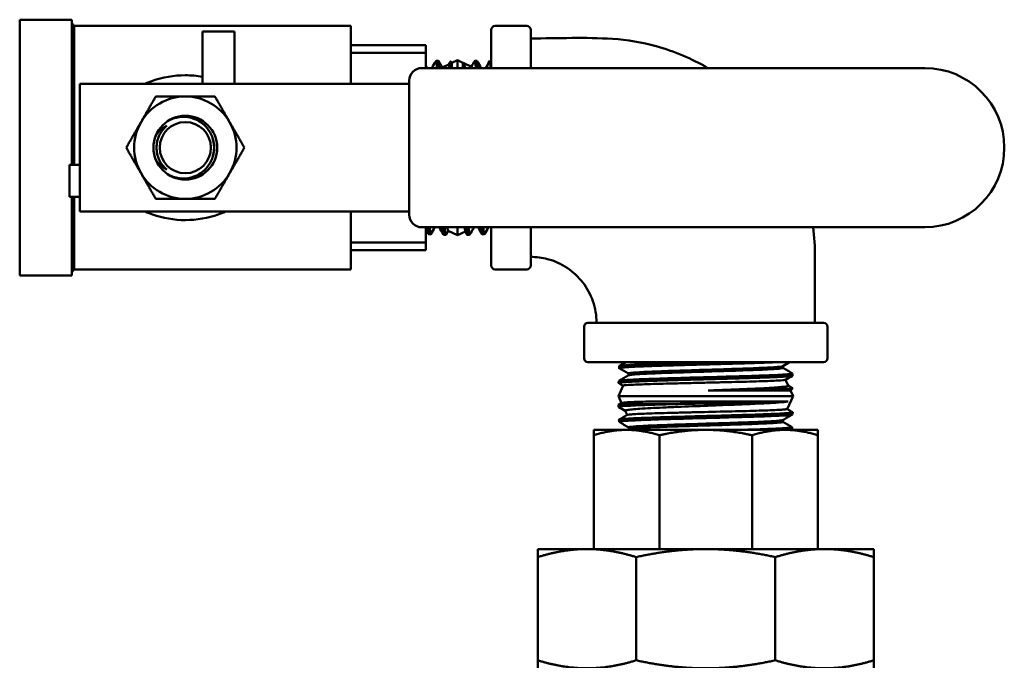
# Model space of a CAD drawing. Header units: inches. Extents: x 1 to 203, y 4 to 128.
# Tile 23 of 47: x 92.57 to 97.31, y 74.52 to 77.6. Entities that reach past the tile are written whole.
import ezdxf

# ---------------------------------------------------------------- set-up
doc = ezdxf.new("R2010")
doc.units = ezdxf.units.IN
doc.header["$LTSCALE"] = 6
doc.header["$MEASUREMENT"] = 0
doc.layers.add('Visible (ANSI)', color=7, linetype='Continuous', lineweight=50)

msp = doc.modelspace()

# ---------------------------------------------------------------- linework, layer by layer
at = {"layer": 'Visible (ANSI)'}
for p, q in [((92.5736, 76.3721), (92.5736, 77.6021)), ((92.5736, 77.6021), (92.8236, 77.6021)), ((92.8236, 76.9052), (92.8236, 77.6021)), ((92.8358, 77.5725), (92.8236, 77.5848)), ((92.8358, 76.9052), (92.8358, 77.5725)), ((92.8358, 77.5725), (94.1661, 77.5725)), ((93.4517, 77.5446), (93.4517, 77.2946)), ((93.6055, 77.5446), (93.4517, 77.5446)), ((93.6055, 77.5446), (93.6055, 77.2946)), ((94.1661, 77.2946), (94.1661, 77.5725)), ((94.8403, 77.5531), (94.8403, 77.3696)), ((94.8593, 77.5721), (95.0113, 77.5721)), ((95.0303, 77.3696), (95.0303, 77.5531)), ((94.5261, 77.4791), (94.1661, 77.4791)), ((94.1661, 77.4423), (94.5261, 77.4423)), ((94.5261, 77.4423), (94.5261, 77.4791)), ((94.5261, 77.4423), (94.5261, 77.3696)), ((94.5754, 77.4045), (94.5854, 77.4048)), ((94.6354, 77.3873), (94.6438, 77.4018)), ((94.6513, 77.3947), (94.6441, 77.4019)), ((94.6513, 77.3947), (94.6778, 77.4071)), ((94.6513, 77.3696), (94.6513, 77.3947)), ((94.6778, 77.4071), (94.6778, 77.3696)), ((94.7043, 77.3947), (94.6778, 77.4071)), ((94.7043, 77.3947), (94.7063, 77.3968)), ((94.7043, 77.3947), (94.7043, 77.3696)), ((94.7066, 77.3966), (94.7094, 77.3919)), ((94.7449, 77.3758), (94.709, 77.3925)), ((94.7718, 77.4047), (94.7618, 77.405)), ((94.8403, 77.4026), (94.8333, 77.4028)), ((94.5061, 77.3696), (96.9243, 77.3696)), ((94.6042, 77.3728), (94.6358, 77.3875)), ((92.8623, 76.6796), (92.8623, 77.2946)), ((92.8623, 77.2946), (92.9723, 77.2946)), ((93.7316, 77.2946), (92.9723, 77.2946)), ((93.7316, 77.2946), (93.7368, 77.2946)), ((94.3194, 77.2946), (93.7368, 77.2946)), ((94.3194, 77.2946), (94.3776, 77.2946)), ((94.4461, 77.2946), (94.3776, 77.2946)), ((94.4461, 76.6646), (94.4461, 77.3096)), ((92.8123, 76.9052), (92.8623, 76.9052)), ((92.8123, 76.7515), (92.8123, 76.9052)), ((92.8123, 76.7515), (92.8623, 76.7515)), ((92.8236, 76.3721), (92.8236, 76.7515)), ((92.8358, 76.4017), (92.8358, 76.7515)), ((92.8623, 76.6796), (92.9723, 76.6796)), ((93.7316, 76.6796), (92.9723, 76.6796)), ((93.7316, 76.6796), (93.7368, 76.6796)), ((94.3194, 76.6796), (93.7368, 76.6796)), ((94.1661, 76.4017), (94.1661, 76.6796)), ((94.3194, 76.6796), (94.3776, 76.6796)), ((94.4461, 76.6796), (94.3776, 76.6796)), ((96.9243, 76.6046), (94.5061, 76.6046)), ((94.5261, 76.6046), (94.5261, 76.5319)), ((94.6329, 76.588), (94.6217, 76.5688)), ((94.6326, 76.5881), (94.6778, 76.5671)), ((94.6778, 76.6046), (94.6778, 76.5671)), ((94.7161, 76.5849), (94.6778, 76.5671)), ((94.7256, 76.5685), (94.7158, 76.5853)), ((94.7582, 76.6046), (94.7566, 76.6039)), ((94.8403, 76.6046), (94.8403, 76.4211)), ((95.0303, 76.4211), (95.0303, 76.6046)), ((94.5397, 76.5708), (94.5497, 76.5705)), ((94.6111, 76.5686), (94.6212, 76.5683)), ((94.7361, 76.5684), (94.7261, 76.568)), ((94.8076, 76.5706), (94.7975, 76.5703)), ((94.5261, 76.5319), (94.1661, 76.5319)), ((94.1661, 76.4951), (94.5261, 76.4951)), ((94.5261, 76.4951), (94.5261, 76.5319)), ((92.8358, 76.4017), (92.8236, 76.3894)), ((92.8358, 76.4017), (94.1661, 76.4017)), ((94.8593, 76.4021), (95.0113, 76.4021)), ((92.5736, 76.3721), (92.8236, 76.3721)), ((95.2865, 75.9748), (95.2865, 76.1268)), ((96.4375, 76.1458), (95.3055, 76.1458)), ((96.4565, 75.9748), (96.4565, 76.1268)), ((96.4375, 75.9558), (95.3055, 75.9558)), ((95.4555, 75.9374), (95.4551, 75.9274)), ((96.2423, 75.9285), (96.2423, 75.9371)), ((95.4996, 75.8965), (95.4974, 75.8918)), ((95.4996, 75.8965), (95.4996, 75.9017)), ((96.2887, 75.9017), (96.289, 75.8917)), ((95.4748, 75.8433), (95.4515, 75.7933)), ((95.4532, 75.866), (95.4529, 75.856)), ((96.255, 75.8717), (96.2682, 75.8434)), ((96.2792, 75.8198), (96.2901, 75.8308)), ((96.2915, 75.7933), (95.4515, 75.7933)), ((95.4671, 75.7599), (95.4515, 75.7933)), ((95.8826, 75.8198), (96.2792, 75.8198)), ((96.2625, 75.731), (96.2915, 75.7933)), ((96.2792, 75.8198), (96.2915, 75.7933)), ((95.4526, 75.741), (95.4523, 75.751)), ((95.4528, 75.7516), (95.4675, 75.7601)), ((95.4791, 75.7551), (95.7361, 75.7551)), ((96.2671, 75.7668), (95.5842, 75.7668)), ((95.4938, 75.7026), (95.4845, 75.7226)), ((96.2893, 75.7053), (96.2896, 75.7153)), ((95.4548, 75.6696), (95.4545, 75.6796)), ((95.5012, 75.6428), (95.5012, 75.6342)), ((96.2429, 75.6782), (96.2429, 75.6696)), ((96.2871, 75.6339), (96.2874, 75.6439)), ((95.4909, 75.6308), (95.3332, 75.6308)), ((95.3332, 75.6052), (95.3332, 75.6308)), ((95.3332, 75.0579), (95.3332, 75.6052)), ((95.8715, 75.6308), (95.4909, 75.6308)), ((95.6485, 75.0579), (95.6485, 75.6052)), ((96.2522, 75.6308), (95.8715, 75.6308)), ((96.0945, 75.0579), (96.0945, 75.6052)), ((96.4099, 75.6308), (96.2522, 75.6308)), ((96.4099, 75.6052), (96.4099, 75.6308)), ((96.4099, 75.0579), (96.4099, 75.6052)), ((95.064, 75.0579), (95.064, 75.0195)), ((95.3005, 75.0579), (95.064, 75.0579)), ((95.3005, 75.0579), (95.8715, 75.0579)), ((95.8715, 75.0579), (96.4425, 75.0579)), ((96.4425, 75.0579), (96.679, 75.0579)), ((96.679, 75.0579), (96.679, 75.0195)), ((95.064, 74.5234), (95.064, 75.0195)), ((95.537, 74.5234), (95.537, 75.0195)), ((96.206, 74.5234), (96.206, 75.0195)), ((96.679, 74.5234), (96.679, 75.0195)), ((95.064, 74.485), (95.064, 74.5234)), ((96.679, 74.485), (96.679, 74.5234))]:
    msp.add_line(p, q, dxfattribs=at)
for radius in [0.1532, 0.1232]:
    msp.add_circle((93.3698, 76.9871), radius, dxfattribs=at)
for centre, radius, start, end in [((94.8593, 77.5531), 0.019, 90, 180), ((95.0113, 77.5531), 0.019, 0, 90), ((94.5061, 77.3096), 0.06, 90, 180), ((96.9243, 76.9871), 0.3825, 270, 90), ((93.3698, 76.9871), 0.246, 90, 150), ((93.3698, 76.9871), 0.246, 30, 90), ((93.3698, 76.9871), 0.246, 150, 210), ((93.3698, 76.9871), 0.246, 330, 30), ((93.3698, 76.9871), 0.246, 210, 270), ((93.3698, 76.9871), 0.246, 270, 330), ((94.5061, 76.6646), 0.06, 180, 270), ((94.8593, 76.4211), 0.019, 180, 270), ((95.0113, 76.4211), 0.019, 270, 0), ((95.3055, 76.1268), 0.019, 90, 180), ((96.4375, 76.1268), 0.019, 0, 90), ((95.3055, 75.9748), 0.019, 180, 270), ((96.4375, 75.9748), 0.019, 270, 0)]:
    msp.add_arc(centre, radius, start, end, dxfattribs=at)
msp.add_ellipse((93.3702, 76.9871), major_axis=(0, 0.1389), ratio=0.994843, start_param=4.412574, end_param=5.012204, dxfattribs=at)
for points, knots in [([(95.0303, 77.5121), (95.1615, 77.5121), (95.293, 77.5184), (95.4947, 77.5053), (95.5654, 77.4934), (95.72, 77.4507), (95.8039, 77.415), (95.8814, 77.3696)], [0, 0, 0, 0, 1.000016, 1.000016, 1.540292, 1.540292, 2.222086, 2.222086, 2.222086, 2.222086]), ([(94.5854, 77.4048), (94.5859, 77.4048), (94.5863, 77.4038), (94.5873, 77.3997), (94.5878, 77.3962), (94.5889, 77.3861), (94.5895, 77.3789), (94.5901, 77.3699), (94.5901, 77.3698), (94.5901, 77.3696)], [36.7435059, 36.7435059, 36.7435059, 36.7435059, 36.8690482, 36.8690482, 37.0122042, 37.0122042, 37.1801207, 37.1801207, 37.1834261, 37.1834261, 37.1834261, 37.1834261]), ([(94.6468, 77.3696), (94.6463, 77.3803), (94.6458, 77.3885), (94.6449, 77.3992), (94.6445, 77.4019), (94.6439, 77.402), (94.6438, 77.4019), (94.6438, 77.4018)], [0.659523, 0.659523, 0.659523, 0.659523, 0.870145, 0.870145, 1.0751817, 1.0751817, 1.1084314, 1.1084314, 1.1084314, 1.1084314]), ([(94.7063, 77.3968), (94.7067, 77.3971), (94.707, 77.3959), (94.7079, 77.3888), (94.7085, 77.3809), (94.709, 77.3696)], [0.2965744, 0.2965744, 0.2965744, 0.2965744, 0.4550615, 0.4550615, 0.6969567, 0.6969567, 0.6969567, 0.6969567]), ([(94.7135, 77.3696), (94.7133, 77.3717), (94.7131, 77.3737), (94.7117, 77.3844), (94.7105, 77.3899), (94.7094, 77.3919)], [-0.6272277, -0.6272277, -0.6272277, -0.6272277, -0.5790733, -0.5790733, -0.3451349, -0.3451349, -0.3451349, -0.3451349]), ([(94.7665, 77.3696), (94.7662, 77.3748), (94.7658, 77.3795), (94.765, 77.3894), (94.7645, 77.3941), (94.7634, 77.4012), (94.7629, 77.4034), (94.762, 77.4052), (94.7617, 77.4052), (94.7613, 77.4046)], [37.0787395, 37.0787395, 37.0787395, 37.0787395, 37.1774055, 37.1774055, 37.3190167, 37.3190167, 37.4633621, 37.4633621, 37.568902, 37.568902, 37.568902, 37.568902]), ([(94.8378, 77.3696), (94.8375, 77.3738), (94.8372, 77.3777), (94.8365, 77.3861), (94.8361, 77.3903), (94.8353, 77.3961), (94.835, 77.3982), (94.8344, 77.4009), (94.8341, 77.4017), (94.8335, 77.403), (94.8331, 77.403), (94.8327, 77.4023)], [30.4312024, 30.4312024, 30.4312024, 30.4312024, 30.5139953, 30.5139953, 30.6331482, 30.6331482, 30.7277627, 30.7277627, 30.8018976, 30.8018976, 30.9068609, 30.9068609, 30.9068609, 30.9068609]), ([(94.6358, 77.3875), (94.6362, 77.3877), (94.6366, 77.3875), (94.638, 77.3852), (94.639, 77.381), (94.6402, 77.373), (94.6404, 77.3713), (94.6406, 77.3696)], [-1.0408465, -1.0408465, -1.0408465, -1.0408465, -0.9592306, -0.9592306, -0.7625865, -0.7625865, -0.7172724, -0.7172724, -0.7172724, -0.7172724]), ([(94.7449, 77.3758), (94.745, 77.3758), (94.745, 77.3757), (94.7455, 77.3751), (94.746, 77.3731), (94.7465, 77.3696)], [-3.7692656, -3.7692656, -3.7692656, -3.7692656, -3.7524931, -3.7524931, -3.6046586, -3.6046586, -3.6046586, -3.6046586]), ([(93.179, 77.2946), (93.1896, 77.2994), (93.2005, 77.3038), (93.2116, 77.3078), (93.2606, 77.3256), (93.3149, 77.3351), (93.3697, 77.3351), (93.3973, 77.3352), (93.4249, 77.3327), (93.4517, 77.328)], [-0.3267087, -0.3267087, -0.3267087, -0.3267087, -0.3125, -0.3125, -0.3125, -0.25, -0.25, -0.25, -0.2184592, -0.2184592, -0.2184592, -0.2184592]), ([(93.2845, 76.8598), (93.2929, 76.8549), (93.3019, 76.8507), (93.3303, 76.8408), (93.3508, 76.8382), (93.3879, 76.8407), (93.407, 76.8455), (93.4417, 76.8622), (93.4573, 76.8742), (93.4812, 76.9004), (93.4914, 76.9164), (93.5048, 76.951), (93.5081, 76.9697), (93.5081, 76.9871), (93.5081, 77.0045), (93.5048, 77.0232), (93.4914, 77.0578), (93.4812, 77.0738), (93.4573, 77.1), (93.4417, 77.112), (93.407, 77.1287), (93.3879, 77.1335), (93.3508, 77.1359), (93.3303, 77.1334), (93.3019, 77.1235), (93.2929, 77.1193), (93.2845, 77.1144)], [1.510472, 1.510472, 1.510472, 1.510472, 1.581342, 1.581342, 1.727, 1.727, 1.865229, 1.865229, 2.003458, 2.003458, 2.136212, 2.136212, 2.268966, 2.268966, 2.268966, 2.40172, 2.40172, 2.534474, 2.534474, 2.672703, 2.672703, 2.810932, 2.810932, 2.95659, 2.95659, 3.02746, 3.02746, 3.02746, 3.02746]), ([(93.2269, 77.0423), (93.2272, 77.0428), (93.2275, 77.0434), (93.2378, 77.0612), (93.2525, 77.0758), (93.2722, 77.0883), (93.2761, 77.0905), (93.2802, 77.0925)], [1.1023548, 1.1023548, 1.1023548, 1.1023548, 1.1070551, 1.1070551, 1.2556683, 1.2556683, 1.2900068, 1.2900068, 1.2900068, 1.2900068]), ([(93.2802, 77.0925), (93.2726, 77.086), (93.2658, 77.0788), (93.2597, 77.0708), (93.2537, 77.0628), (93.2485, 77.0542), (93.2443, 77.0452), (93.2401, 77.0362), (93.2369, 77.0266), (93.2347, 77.0168), (93.2326, 77.007), (93.2315, 76.9972), (93.2315, 76.9872), (93.2315, 76.9772), (93.2326, 76.9671), (93.2347, 76.9574), (93.2369, 76.9477), (93.2401, 76.9382), (93.2443, 76.9291), (93.2485, 76.92), (93.2536, 76.9114), (93.2596, 76.9035), (93.2657, 76.8955), (93.2726, 76.8882), (93.2802, 76.8817)], [0, 0, 0, 0, 0.125, 0.125, 0.125, 0.25, 0.25, 0.25, 0.375, 0.375, 0.375, 0.5, 0.5, 0.5, 0.625, 0.625, 0.625, 0.75, 0.75, 0.75, 0.875, 0.875, 0.875, 1, 1, 1, 1]), ([(93.5198, 77.0188), (93.5216, 77.0081), (93.5225, 76.9974), (93.5225, 76.9871), (93.5225, 76.9768), (93.5216, 76.9661), (93.5198, 76.9554)], [-0.0783391, -0.0783391, -0.0783391, -0.0783391, 0, 0, 0, 0.0783391, 0.0783391, 0.0783391, 0.0783391]), ([(93.2802, 76.8817), (93.2761, 76.8837), (93.2722, 76.8859), (93.2525, 76.8984), (93.2378, 76.913), (93.2275, 76.9308), (93.2272, 76.9314), (93.2269, 76.9319)], [0.6268768, 0.6268768, 0.6268768, 0.6268768, 0.6612153, 0.6612153, 0.8098286, 0.8098286, 0.8145288, 0.8145288, 0.8145288, 0.8145288]), ([(93.5606, 76.6796), (93.55, 76.6748), (93.5392, 76.6704), (93.5281, 76.6664), (93.4794, 76.6487), (93.425, 76.6391), (93.3704, 76.639), (93.3158, 76.639), (93.2612, 76.6485), (93.2122, 76.6661), (93.2009, 76.6702), (93.1898, 76.6747), (93.179, 76.6796)], [-0.8267416, -0.8267416, -0.8267416, -0.8267416, -0.8125, -0.8125, -0.8125, -0.75, -0.75, -0.75, -0.6875, -0.6875, -0.6875, -0.6730475, -0.6730475, -0.6730475, -0.6730475]), ([(94.5451, 76.6046), (94.5457, 76.5964), (94.5462, 76.5896), (94.5473, 76.5793), (94.5479, 76.5756), (94.5489, 76.5713), (94.5494, 76.5704), (94.55, 76.5706), (94.5501, 76.5707), (94.5503, 76.571)], [32.9798868, 32.9798868, 32.9798868, 32.9798868, 33.1378684, 33.1378684, 33.288612, 33.288612, 33.4185407, 33.4185407, 33.4609676, 33.4609676, 33.4609676, 33.4609676]), ([(94.6164, 76.6046), (94.6167, 76.6006), (94.6169, 76.5968), (94.6178, 76.5859), (94.6184, 76.5801), (94.6195, 76.5722), (94.62, 76.5698), (94.621, 76.5681), (94.6213, 76.5681), (94.6217, 76.5688)], [39.6379466, 39.6379466, 39.6379466, 39.6379466, 39.7134914, 39.7134914, 39.8812592, 39.8812592, 40.0297986, 40.0297986, 40.1343967, 40.1343967, 40.1343967, 40.1343967]), ([(94.6326, 76.5881), (94.6322, 76.5883), (94.6318, 76.5896), (94.631, 76.5947), (94.6305, 76.5989), (94.6301, 76.6046)], [-6.1626492, -6.1626492, -6.1626492, -6.1626492, -6.0337335, -6.0337335, -5.8835558, -5.8835558, -5.8835558, -5.8835558]), ([(94.7133, 76.6046), (94.7139, 76.5962), (94.7146, 76.5905), (94.7154, 76.5864), (94.7156, 76.5857), (94.7158, 76.5853)], [-7.2269532, -7.2269532, -7.2269532, -7.2269532, -7.0207295, -7.0207295, -6.9490724, -6.9490724, -6.9490724, -6.9490724]), ([(94.7261, 76.568), (94.7259, 76.568), (94.7257, 76.5682), (94.7249, 76.5697), (94.7244, 76.5721), (94.7233, 76.5801), (94.7227, 76.586), (94.7219, 76.5969), (94.7216, 76.6006), (94.7213, 76.6046)], [40.8602398, 40.8602398, 40.8602398, 40.8602398, 40.9198901, 40.9198901, 41.0669612, 41.0669612, 41.2346828, 41.2346828, 41.309169, 41.309169, 41.309169, 41.309169]), ([(94.7975, 76.5703), (94.7975, 76.5703), (94.7975, 76.5703), (94.797, 76.5703), (94.7966, 76.5714), (94.7955, 76.5762), (94.7949, 76.5807), (94.7938, 76.5918), (94.7934, 76.5977), (94.7929, 76.6046)], [34.1838431, 34.1838431, 34.1838431, 34.1838431, 34.1873584, 34.1873584, 34.3169518, 34.3169518, 34.4855127, 34.4855127, 34.6181108, 34.6181108, 34.6181108, 34.6181108]), ([(96.3876, 76.6046), (96.3936, 76.5576), (96.3965, 76.5103), (96.3965, 76.3575), (96.3965, 76.2516), (96.3965, 76.1458)], [4.625072, 4.625072, 4.625072, 4.625072, 4.983531, 4.983531, 5.789785, 5.789785, 5.789785, 5.789785]), ([(95.3465, 76.1458), (95.3465, 76.1807), (95.3407, 76.216), (95.3181, 76.2813), (95.3014, 76.3122), (95.2595, 76.3663), (95.2338, 76.3902), (95.1767, 76.4283), (95.1444, 76.4429), (95.0848, 76.4586), (95.0574, 76.4621), (95.0303, 76.4621)], [0, 0, 0, 0, 0.265606, 0.265606, 0.526325, 0.526325, 0.786928, 0.786928, 1.049797, 1.049797, 1.256523, 1.256523, 1.256523, 1.256523]), ([(96.2048, 75.9558), (96.1987, 75.9556), (96.1922, 75.9553), (96.1714, 75.9544), (96.156, 75.9538), (96.1251, 75.9527), (96.1099, 75.9522), (96.0786, 75.9512), (96.0626, 75.9507), (96.0265, 75.9496), (96.0062, 75.949), (95.9674, 75.9479), (95.949, 75.9474), (95.9123, 75.9464), (95.8939, 75.9459), (95.8539, 75.9448), (95.8323, 75.9442), (95.7922, 75.9431), (95.7738, 75.9426), (95.7382, 75.9416), (95.7211, 75.9411), (95.6847, 75.94), (95.6656, 75.9394), (95.6316, 75.9383), (95.6166, 75.9378), (95.5881, 75.9368), (95.5748, 75.9362), (95.5476, 75.9351), (95.5342, 75.9345), (95.5115, 75.9334), (95.502, 75.9329), (95.4865, 75.9319), (95.4803, 75.9314), (95.4683, 75.9303), (95.4633, 75.9297), (95.457, 75.9286), (95.4554, 75.9281), (95.4551, 75.9273), (95.4552, 75.9271), (95.4556, 75.9268)], [30.201557, 30.201557, 30.201557, 30.201557, 30.27997, 30.27997, 30.444951, 30.444951, 30.588586, 30.588586, 30.727801, 30.727801, 30.89262, 30.89262, 31.035784, 31.035784, 31.176151, 31.176151, 31.341174, 31.341174, 31.485063, 31.485063, 31.62366, 31.62366, 31.788601, 31.788601, 31.931258, 31.931258, 32.072893, 32.072893, 32.240663, 32.240663, 32.391008, 32.391008, 32.521432, 32.521432, 32.689269, 32.689269, 32.840027, 32.840027, 32.901033, 32.901033, 32.901033, 32.901033]), ([(96.2418, 75.9368), (96.2403, 75.936), (96.2359, 75.9351), (96.2144, 75.9327), (96.1895, 75.9311), (96.1223, 75.9279), (96.0801, 75.9263), (95.9858, 75.9231), (95.9338, 75.9215), (95.829, 75.9183), (95.7763, 75.9167), (95.6796, 75.9135), (95.6356, 75.9119), (95.5639, 75.9086), (95.5364, 75.907), (95.5063, 75.9042), (95.4996, 75.9029), (95.4996, 75.9017)], [0.7381252, 0.7381252, 0.7381252, 0.7381252, 0.7421875, 0.7421875, 0.75, 0.75, 0.7578125, 0.7578125, 0.765625, 0.765625, 0.7734375, 0.7734375, 0.78125, 0.78125, 0.7890625, 0.7890625, 0.79512959, 0.79512959, 0.79512959, 0.79512959]), ([(96.2423, 75.9285), (96.2423, 75.9275), (96.2377, 75.9264), (96.2144, 75.9238), (96.1895, 75.9222), (96.1223, 75.919), (96.0801, 75.9174), (95.9858, 75.9142), (95.9338, 75.9126), (95.829, 75.9093), (95.7763, 75.9077), (95.6796, 75.9045), (95.6356, 75.9029), (95.5658, 75.8998), (95.5393, 75.8983), (95.5222, 75.8968)], [0.73713977, 0.73713977, 0.73713977, 0.73713977, 0.7421875, 0.7421875, 0.75, 0.75, 0.7578125, 0.7578125, 0.765625, 0.765625, 0.7734375, 0.7734375, 0.78125, 0.78125, 0.78865187, 0.78865187, 0.78865187, 0.78865187]), ([(96.289, 75.8917), (96.289, 75.8914), (96.2885, 75.891), (96.2857, 75.8902), (96.2827, 75.8897), (96.2744, 75.8886), (96.2691, 75.8881), (96.255, 75.887), (96.2458, 75.8864), (96.2261, 75.8854), (96.2159, 75.8848), (96.1933, 75.8838), (96.181, 75.8833), (96.1523, 75.8822), (96.1356, 75.8816), (96.1021, 75.8805), (96.0856, 75.88), (96.053, 75.8789), (96.0371, 75.8785), (96.0007, 75.8774), (95.9799, 75.8768), (95.9406, 75.8757), (95.9222, 75.8752), (95.8848, 75.8742), (95.8659, 75.8737), (95.825, 75.8726), (95.8031, 75.872), (95.7625, 75.8709), (95.7437, 75.8703), (95.7091, 75.8693), (95.6932, 75.8688), (95.6587, 75.8678), (95.6404, 75.8672), (95.608, 75.8661), (95.5939, 75.8656), (95.5669, 75.8646), (95.5541, 75.864), (95.529, 75.8629), (95.517, 75.8624), (95.4973, 75.8613), (95.4893, 75.8608), (95.4755, 75.8597), (95.4698, 75.8592), (95.46, 75.8581), (95.4565, 75.8576), (95.4529, 75.8565), (95.4525, 75.856), (95.4533, 75.8555), (95.4534, 75.8554), (95.4534, 75.8554)], [36.181302, 36.181302, 36.181302, 36.181302, 36.277634, 36.277634, 36.420038, 36.420038, 36.562283, 36.562283, 36.726998, 36.726998, 36.869048, 36.869048, 37.012204, 37.012204, 37.180121, 37.180121, 37.328465, 37.328465, 37.461567, 37.461567, 37.626294, 37.626294, 37.767919, 37.767919, 37.91219, 37.91219, 38.080239, 38.080239, 38.229285, 38.229285, 38.36149, 38.36149, 38.526187, 38.526187, 38.667521, 38.667521, 38.812563, 38.812563, 38.977084, 38.977084, 39.119309, 39.119309, 39.26199, 39.26199, 39.426532, 39.426532, 39.567523, 39.567523, 39.571492, 39.571492, 39.571492, 39.571492]), ([(95.5222, 75.8968), (95.5122, 75.8956), (95.5051, 75.8945), (95.4997, 75.8929), (95.4987, 75.8926), (95.4981, 75.8922)], [-4.9892241, -4.9892241, -4.9892241, -4.9892241, -4.7778384, -4.7778384, -4.7083325, -4.7083325, -4.7083325, -4.7083325]), ([(95.4996, 75.8965), (95.4997, 75.8966), (95.501, 75.8966), (95.5073, 75.8967), (95.5135, 75.8967), (95.5222, 75.8968)], [-0.3312424, -0.3312424, -0.3312424, -0.3312424, -0.1936431, -0.1936431, 0, 0, 0, 0]), ([(95.4748, 75.8433), (95.4753, 75.8444), (95.4841, 75.8455), (95.5182, 75.8477), (95.5442, 75.8488), (95.5953, 75.8506), (95.6153, 75.8512), (95.6566, 75.8524), (95.6776, 75.8529), (95.7233, 75.8541), (95.7481, 75.8547), (95.7979, 75.8559), (95.8227, 75.8565), (95.8742, 75.8577), (95.9007, 75.8583), (95.9509, 75.8595), (95.9745, 75.8601), (96.0459, 75.8618), (96.0904, 75.8631), (96.1665, 75.8655), (96.1971, 75.8667), (96.2404, 75.8691), (96.2525, 75.8703), (96.2546, 75.8715)], [-5.631471, -5.631471, -5.631471, -5.631471, -5.278002, -5.278002, -4.90693, -4.90693, -4.705294, -4.705294, -4.521697, -4.521697, -4.32375, -4.32375, -4.135391, -4.135391, -3.935597, -3.935597, -3.752493, -3.752493, -3.364245, -3.364245, -2.97656, -2.97656, -2.589874, -2.589874, -2.589874, -2.589874]), ([(96.2682, 75.8434), (96.2688, 75.8422), (96.2655, 75.8409), (96.2475, 75.8379), (96.2278, 75.836), (96.1858, 75.8331), (96.1693, 75.8321), (96.1339, 75.8302), (96.1154, 75.8293), (96.0641, 75.8269), (96.0298, 75.8255), (95.9578, 75.8227), (95.9204, 75.8212), (95.8826, 75.8198)], [-1.578666, -1.578666, -1.578666, -1.578666, -1.33389, -1.33389, -0.959231, -0.959231, -0.762587, -0.762587, -0.579073, -0.579073, -0.28867, -0.28867, -0.000001, -0.000001, -0.000001, -0.000001]), ([(95.8826, 75.8198), (95.9122, 75.8203), (95.9418, 75.8209), (95.9999, 75.8219), (96.0284, 75.8224), (96.1047, 75.8239), (96.1488, 75.8248), (96.2031, 75.8262), (96.2191, 75.8267), (96.2439, 75.8275), (96.2536, 75.8279), (96.2733, 75.8288), (96.2814, 75.8293), (96.2893, 75.8303), (96.2907, 75.8307), (96.29, 75.8311)], [0.000001, 0.000001, 0.000001, 0.000001, 0.225761, 0.225761, 0.455061, 0.455061, 0.870145, 0.870145, 1.075182, 1.075182, 1.241757, 1.241757, 1.485439, 1.485439, 1.666532, 1.666532, 1.666532, 1.666532]), ([(95.4523, 75.751), (95.4523, 75.7514), (95.4528, 75.7517), (95.4549, 75.7524), (95.4563, 75.7526), (95.4605, 75.7533), (95.4638, 75.7537), (95.4711, 75.7545), (95.4749, 75.7548), (95.4791, 75.7551)], [41.4240989, 41.4240989, 41.4240989, 41.4240989, 41.5207406, 41.5207406, 41.6018131, 41.6018131, 41.7161271, 41.7161271, 41.8080774, 41.8080774, 41.8080774, 41.8080774]), ([(95.5842, 75.7668), (95.5627, 75.7661), (95.5438, 75.7655), (95.5112, 75.7641), (95.4979, 75.7634), (95.4759, 75.7618), (95.469, 75.761), (95.4675, 75.7601)], [-8.2482016, -8.2482016, -8.2482016, -8.2482016, -8.0163914, -8.0163914, -7.7783674, -7.7783674, -7.4883808, -7.4883808, -7.4883808, -7.4883808]), ([(95.4791, 75.7551), (95.4914, 75.7571), (95.5065, 75.759), (95.5417, 75.7629), (95.5618, 75.7648), (95.5842, 75.7668)], [0.000001, 0.000001, 0.000001, 0.000001, 0.2264435, 0.2264435, 0.4536912, 0.4536912, 0.4536912, 0.4536912]), ([(95.4845, 75.7226), (95.4844, 75.7228), (95.4844, 75.7231), (95.4853, 75.7243), (95.4883, 75.7252), (95.4992, 75.7272), (95.5075, 75.7282), (95.5286, 75.7303), (95.541, 75.7313), (95.5705, 75.7333), (95.5878, 75.7343), (95.6247, 75.7362), (95.6441, 75.7372), (95.6873, 75.7392), (95.7113, 75.7402), (95.7826, 75.7431), (95.8316, 75.7451), (95.9304, 75.7488), (95.9791, 75.7507), (96.0492, 75.7536), (96.0723, 75.7545), (96.1145, 75.7564), (96.1336, 75.7574), (96.1793, 75.7597), (96.2034, 75.7611), (96.2425, 75.764), (96.2573, 75.7654), (96.2671, 75.7668)], [-2.933495, -2.933495, -2.933495, -2.933495, -2.886356, -2.886356, -2.701544, -2.701544, -2.498127, -2.498127, -2.306406, -2.306406, -2.104627, -2.104627, -1.917409, -1.917409, -1.71191, -1.71191, -1.33389, -1.33389, -0.959231, -0.959231, -0.762587, -0.762587, -0.579073, -0.579073, -0.28867, -0.28867, -0.000001, -0.000001, -0.000001, -0.000001]), ([(96.2671, 75.7668), (96.2604, 75.7663), (96.2506, 75.7658), (96.225, 75.7648), (96.2091, 75.7643), (96.1569, 75.7628), (96.1151, 75.7619), (96.0437, 75.7605), (96.0188, 75.76), (95.9722, 75.7592), (95.9508, 75.7588), (95.8973, 75.7579), (95.8651, 75.7574), (95.8001, 75.7562), (95.7676, 75.7557), (95.7361, 75.7551)], [0.000001, 0.000001, 0.000001, 0.000001, 0.225761, 0.225761, 0.455061, 0.455061, 0.870145, 0.870145, 1.075182, 1.075182, 1.241757, 1.241757, 1.485439, 1.485439, 1.735936, 1.735936, 1.735936, 1.735936]), ([(95.4545, 75.6796), (95.4545, 75.6797), (95.4545, 75.6798), (95.455, 75.6804), (95.4571, 75.681), (95.464, 75.6821), (95.4685, 75.6826), (95.4798, 75.6836), (95.4866, 75.6841), (95.5037, 75.6852), (95.5145, 75.6858), (95.5371, 75.6869), (95.5486, 75.6874), (95.5736, 75.6884), (95.587, 75.6889), (95.618, 75.69), (95.6358, 75.6906), (95.6712, 75.6918), (95.6885, 75.6923), (95.7224, 75.6933), (95.7388, 75.6938), (95.7763, 75.6948), (95.7975, 75.6954), (95.8375, 75.6965), (95.8561, 75.697), (95.8935, 75.6981), (95.9122, 75.6986), (95.9524, 75.6997), (95.9739, 75.7003), (96.0133, 75.7014), (96.0313, 75.7019), (96.0648, 75.7029), (96.0803, 75.7034), (96.1135, 75.7045), (96.1308, 75.705), (96.1611, 75.7061), (96.1742, 75.7066), (96.1989, 75.7077), (96.2104, 75.7082), (96.2326, 75.7093), (96.2431, 75.7099), (96.2598, 75.711), (96.2664, 75.7115), (96.2772, 75.7125), (96.2814, 75.713), (96.2878, 75.7141), (96.2895, 75.7147), (96.2897, 75.7155), (96.2895, 75.7156), (96.2892, 75.7158)], [34.745372, 34.745372, 34.745372, 34.745372, 34.765982, 34.765982, 34.930739, 34.930739, 35.073651, 35.073651, 35.214649, 35.214649, 35.379511, 35.379511, 35.521709, 35.521709, 35.664527, 35.664527, 35.832234, 35.832234, 35.980683, 35.980683, 36.113644, 36.113644, 36.278458, 36.278458, 36.420709, 36.420709, 36.56338, 36.56338, 36.730815, 36.730815, 36.877884, 36.877884, 37.012663, 37.012663, 37.177406, 37.177406, 37.319017, 37.319017, 37.463362, 37.463362, 37.627959, 37.627959, 37.77049, 37.77049, 37.91243, 37.91243, 38.07707, 38.07707, 38.132284, 38.132284, 38.132284, 38.132284]), ([(96.2625, 75.731), (96.2622, 75.7305), (96.2604, 75.7301), (96.2527, 75.729), (96.2456, 75.7283), (96.2272, 75.7272), (96.2164, 75.7266), (96.1763, 75.7248), (96.1407, 75.7236), (96.0569, 75.7212), (96.0097, 75.72), (95.9099, 75.7176), (95.8585, 75.7164), (95.7839, 75.7146), (95.7599, 75.714), (95.714, 75.7128), (95.6922, 75.7122), (95.6508, 75.7111), (95.6312, 75.7105), (95.5952, 75.7093), (95.5788, 75.7087), (95.5504, 75.7075), (95.5383, 75.707), (95.5176, 75.7058), (95.5093, 75.7051), (95.4983, 75.704), (95.4952, 75.7034), (95.4942, 75.7028)], [-4.288232, -4.288232, -4.288232, -4.288232, -4.135391, -4.135391, -3.935597, -3.935597, -3.752493, -3.752493, -3.364245, -3.364245, -2.97656, -2.97656, -2.589631, -2.589631, -2.400719, -2.400719, -2.216088, -2.216088, -2.029132, -2.029132, -1.840446, -1.840446, -1.658188, -1.658188, -1.463709, -1.463709, -1.286448, -1.286448, -1.286448, -1.286448]), ([(95.5012, 75.6428), (95.5012, 75.6441), (95.5091, 75.6455), (95.5428, 75.6485), (95.5716, 75.6501), (95.6452, 75.6533), (95.69, 75.6549), (95.7876, 75.6581), (95.8405, 75.6597), (95.945, 75.6629), (95.9966, 75.6645), (96.0895, 75.6677), (96.1308, 75.6693), (96.1956, 75.6725), (96.2192, 75.6741), (96.2376, 75.6765), (96.2411, 75.6772), (96.2424, 75.6779)], [0.71215263, 0.71215263, 0.71215263, 0.71215263, 0.71875, 0.71875, 0.7265625, 0.7265625, 0.734375, 0.734375, 0.7421875, 0.7421875, 0.75, 0.75, 0.7578125, 0.7578125, 0.765625, 0.765625, 0.76915391, 0.76915391, 0.76915391, 0.76915391]), ([(95.5017, 75.6345), (95.5037, 75.6356), (95.5114, 75.6368), (95.5428, 75.6395), (95.5716, 75.6411), (95.6452, 75.6443), (95.69, 75.6459), (95.7876, 75.6492), (95.8405, 75.6508), (95.945, 75.654), (95.9966, 75.6556), (96.0895, 75.6588), (96.1308, 75.6604), (96.1956, 75.6636), (96.2192, 75.6652), (96.2392, 75.6677), (96.2429, 75.6687), (96.2429, 75.6696)], [0.71313301, 0.71313301, 0.71313301, 0.71313301, 0.71875, 0.71875, 0.7265625, 0.7265625, 0.734375, 0.734375, 0.7421875, 0.7421875, 0.75, 0.75, 0.7578125, 0.7578125, 0.765625, 0.765625, 0.77013845, 0.77013845, 0.77013845, 0.77013845]), ([(96.0422, 75.6308), (96.0514, 75.6311), (96.0605, 75.6314), (96.078, 75.6319), (96.0864, 75.6322), (96.1123, 75.633), (96.1291, 75.6336), (96.1567, 75.6346), (96.1679, 75.635), (96.1868, 75.6358), (96.1947, 75.6362), (96.2081, 75.6368), (96.2137, 75.637), (96.2306, 75.6378), (96.2408, 75.6384), (96.256, 75.6394), (96.2617, 75.6398), (96.2705, 75.6406), (96.2738, 75.641), (96.2815, 75.6419), (96.2848, 75.6425), (96.2875, 75.6435), (96.2877, 75.644), (96.287, 75.6444)], [30.202255, 30.202255, 30.202255, 30.202255, 30.279824, 30.279824, 30.353834, 30.353834, 30.513995, 30.513995, 30.633148, 30.633148, 30.727763, 30.727763, 30.801898, 30.801898, 30.961906, 30.961906, 31.081057, 31.081057, 31.175687, 31.175687, 31.341047, 31.341047, 31.467934, 31.467934, 31.467934, 31.467934])]:
    msp.add_open_spline(points, degree=3, knots=knots, dxfattribs=at)
for points in [[(94.555, 77.3696), (94.5616, 77.381), (94.5683, 77.3925), (94.5749, 77.404)], [(94.5773, 77.3986), (94.5765, 77.4036), (94.5757, 77.4054), (94.5749, 77.404)], [(94.5801, 77.3696), (94.5792, 77.3832), (94.5783, 77.393), (94.5773, 77.3986)], [(94.586, 77.4043), (94.5921, 77.3937), (94.5983, 77.383), (94.6044, 77.3724)], [(94.7447, 77.3759), (94.7502, 77.3854), (94.7558, 77.395), (94.7613, 77.4046)], [(94.7718, 77.4047), (94.7724, 77.4047), (94.7729, 77.4034), (94.7734, 77.4007)], [(94.7725, 77.4041), (94.7791, 77.3926), (94.7858, 77.3811), (94.7924, 77.3696)], [(94.7734, 77.4007), (94.7744, 77.3955), (94.7755, 77.3849), (94.7765, 77.3696)], [(94.8138, 77.3696), (94.8201, 77.3805), (94.8264, 77.3914), (94.8327, 77.4023)], [(94.5261, 77.3821), (94.5285, 77.378), (94.5309, 77.3738), (94.5333, 77.3696)], [(94.6052, 77.3696), (94.605, 77.371), (94.6047, 77.3719), (94.6044, 77.3724)], [(94.5391, 76.5714), (94.5348, 76.5789), (94.5304, 76.5864), (94.5261, 76.594)], [(94.5388, 76.5721), (94.5376, 76.5757), (94.5363, 76.5867), (94.5351, 76.6046)], [(94.5697, 76.6046), (94.5632, 76.5934), (94.5567, 76.5822), (94.5503, 76.571)], [(94.6106, 76.5692), (94.6037, 76.581), (94.5969, 76.5928), (94.5901, 76.6046)], [(94.611, 76.5686), (94.6095, 76.5692), (94.6079, 76.5816), (94.6064, 76.6046)], [(94.7314, 76.6046), (94.7325, 76.5869), (94.7337, 76.5754), (94.7349, 76.5708)], [(94.757, 76.604), (94.7502, 76.5923), (94.7434, 76.5806), (94.7367, 76.5688)], [(94.7566, 76.6039), (94.7562, 76.6037), (94.7558, 76.6039), (94.7554, 76.6046)], [(94.797, 76.5707), (94.7905, 76.582), (94.7839, 76.5933), (94.7774, 76.6046)], [(94.8029, 76.6046), (94.8043, 76.5844), (94.8057, 76.5729), (94.8071, 76.5709)], [(94.8275, 76.6046), (94.821, 76.5934), (94.8145, 76.5822), (94.8081, 76.571)], [(94.5397, 76.5708), (94.5394, 76.5708), (94.5391, 76.5713), (94.5388, 76.5721)], [(94.6111, 76.5686), (94.6111, 76.5686), (94.6111, 76.5686), (94.611, 76.5686)], [(94.7349, 76.5708), (94.7355, 76.5685), (94.7361, 76.5678), (94.7367, 76.5688)], [(94.8071, 76.5709), (94.8074, 76.5704), (94.8078, 76.5705), (94.8081, 76.571)], [(95.4555, 75.9374), (95.4555, 75.9389), (95.4665, 75.9404), (95.4876, 75.9419)], [(95.4996, 75.9014), (95.485, 75.9099), (95.4703, 75.9184), (95.4556, 75.9268)], [(95.4561, 75.938), (95.4663, 75.944), (95.4766, 75.9499), (95.4869, 75.9558)], [(95.4876, 75.9419), (95.5102, 75.9435), (95.5444, 75.9451), (95.5873, 75.9467)], [(95.5873, 75.9467), (95.6302, 75.9483), (95.6816, 75.9499), (95.7371, 75.9515)], [(95.7371, 75.9515), (95.7867, 75.953), (95.8395, 75.9544), (95.8917, 75.9558)], [(96.2747, 75.9558), (96.2637, 75.9495), (96.2527, 75.9432), (96.2418, 75.9368)], [(96.2423, 75.9288), (96.2576, 75.9199), (96.2729, 75.9111), (96.2882, 75.9022)], [(95.4539, 75.8667), (95.4687, 75.8752), (95.4834, 75.8837), (95.4981, 75.8922)], [(95.4755, 75.8697), (95.4946, 75.8713), (95.5256, 75.8729), (95.5658, 75.8745)], [(95.5658, 75.8745), (95.6061, 75.8761), (95.6556, 75.8777), (95.71, 75.8793)], [(95.71, 75.8793), (95.7644, 75.881), (95.8237, 75.8826), (95.8826, 75.8842)], [(95.8826, 75.8842), (95.9416, 75.8858), (96.0001, 75.8874), (96.0531, 75.889)], [(96.0531, 75.889), (96.1062, 75.8906), (96.1537, 75.8922), (96.1915, 75.8938)], [(96.1915, 75.8938), (96.2293, 75.8954), (96.2573, 75.897), (96.2732, 75.8986)], [(96.2886, 75.8912), (96.2772, 75.8846), (96.2659, 75.8781), (96.2546, 75.8715)], [(96.2732, 75.8986), (96.2853, 75.8998), (96.2903, 75.901), (96.2882, 75.9022)], [(95.4532, 75.866), (95.4533, 75.8672), (95.4608, 75.8685), (95.4755, 75.8697)], [(95.4747, 75.8431), (95.4676, 75.8472), (95.4605, 75.8513), (95.4534, 75.8554)], [(96.268, 75.8438), (96.2753, 75.8396), (96.2826, 75.8353), (96.29, 75.8311)], [(95.4898, 75.7458), (95.4654, 75.7442), (95.4527, 75.7426), (95.4526, 75.741)], [(95.4526, 75.741), (95.4526, 75.7408), (95.4527, 75.7407), (95.4531, 75.7405)], [(95.4847, 75.7222), (95.4742, 75.7283), (95.4636, 75.7344), (95.4531, 75.7405)], [(95.5945, 75.7507), (95.5501, 75.749), (95.5142, 75.7474), (95.4898, 75.7458)], [(95.736, 75.7551), (95.684, 75.7536), (95.6356, 75.7521), (95.5945, 75.7507)], [(95.455, 75.6801), (95.4681, 75.6877), (95.4811, 75.6953), (95.4942, 75.7028)], [(95.8954, 75.6881), (95.8366, 75.6865), (95.7771, 75.6849), (95.7222, 75.6833)], [(96.0645, 75.6929), (96.0123, 75.6913), (95.9542, 75.6897), (95.8954, 75.6881)], [(96.1997, 75.6977), (96.1632, 75.6961), (96.1168, 75.6945), (96.0645, 75.6929)], [(96.2769, 75.7025), (96.2627, 75.7009), (96.2361, 75.6993), (96.1997, 75.6977)], [(96.2886, 75.7046), (96.2732, 75.6957), (96.2578, 75.6868), (96.2424, 75.6779)], [(96.2626, 75.7312), (96.2714, 75.7261), (96.2803, 75.721), (96.2892, 75.7158)], [(96.2893, 75.7053), (96.2893, 75.7044), (96.2851, 75.7034), (96.2769, 75.7025)], [(95.4811, 75.6736), (95.4615, 75.6721), (95.4526, 75.6706), (95.4553, 75.669)], [(95.5012, 75.6425), (95.4859, 75.6513), (95.4706, 75.6602), (95.4553, 75.669)], [(95.5755, 75.6785), (95.5341, 75.6769), (95.5017, 75.6752), (95.4811, 75.6736)], [(95.7222, 75.6833), (95.6672, 75.6817), (95.6169, 75.6801), (95.5755, 75.6785)], [(96.2429, 75.6699), (96.2576, 75.6614), (96.2723, 75.6529), (96.287, 75.6444)], [(95.4955, 75.6308), (95.4976, 75.632), (95.4997, 75.6333), (95.5017, 75.6345)], [(96.2871, 75.6339), (96.287, 75.6329), (96.2821, 75.6318), (96.2725, 75.6308)], [(96.2864, 75.6332), (96.285, 75.6324), (96.2837, 75.6316), (96.2823, 75.6308)]]:
    msp.add_open_spline(points, degree=3, dxfattribs=at)
for points, weights in [([(93.1568, 77.1101), (93.1897, 77.1672), (93.2278, 77.2331)], [1.85054789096, 1.85054789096, 1.71768453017]), ([(93.3698, 77.2331), (93.3039, 77.2331), (93.2278, 77.2331)], [1.85054789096, 1.85054789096, 1.71768453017]), ([(93.5119, 77.2331), (93.4357, 77.2331), (93.3698, 77.2331)], [1.71768453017, 1.85054789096, 1.85054789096]), ([(93.5119, 77.2331), (93.5499, 77.1672), (93.5829, 77.1101)], [1.71768453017, 1.85054789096, 1.85054789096]), ([(93.0858, 76.9871), (93.1238, 77.053), (93.1568, 77.1101)], [1.71768453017, 1.85054789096, 1.85054789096]), ([(93.5829, 77.1101), (93.6158, 77.053), (93.6539, 76.9871)], [1.85054789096, 1.85054789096, 1.71768453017]), ([(93.1568, 76.8641), (93.1238, 76.9212), (93.0858, 76.9871)], [1.85054789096, 1.85054789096, 1.71768453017]), ([(93.6539, 76.9871), (93.6158, 76.9212), (93.5829, 76.8641)], [1.71768453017, 1.85054789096, 1.85054789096]), ([(93.2278, 76.7411), (93.1897, 76.807), (93.1568, 76.8641)], [1.71768453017, 1.85054789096, 1.85054789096]), ([(93.5829, 76.8641), (93.5499, 76.807), (93.5119, 76.7411)], [1.85054789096, 1.85054789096, 1.71768453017]), ([(93.3698, 76.7411), (93.3039, 76.7411), (93.2278, 76.7411)], [1.85054789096, 1.85054789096, 1.71768453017]), ([(93.5119, 76.7411), (93.4357, 76.7411), (93.3698, 76.7411)], [1.71768453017, 1.85054789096, 1.85054789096]), ([(95.4909, 75.6308), (95.4151, 75.6308), (95.3332, 75.6052)], [1.98499543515, 1.98499543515, 1.90645684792]), ([(95.6485, 75.6052), (95.5666, 75.6308), (95.4909, 75.6308)], [1.90645684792, 1.98499543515, 1.98499543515]), ([(95.6485, 75.6052), (95.7644, 75.6308), (95.8715, 75.6308)], [1.90645684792, 1.98499543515, 1.98499543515]), ([(95.8715, 75.6308), (95.9786, 75.6308), (96.0945, 75.6052)], [1.98499543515, 1.98499543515, 1.90645684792]), ([(96.2522, 75.6308), (96.1765, 75.6308), (96.0945, 75.6052)], [1.98499543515, 1.98499543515, 1.90645684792]), ([(96.4099, 75.6052), (96.3279, 75.6308), (96.2522, 75.6308)], [1.90645684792, 1.98499543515, 1.98499543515]), ([(95.064, 75.0195), (95.187, 75.0579), (95.3005, 75.0579)], [1.59111585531, 1.65666362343, 1.65666362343]), ([(95.3005, 75.0579), (95.4141, 75.0579), (95.537, 75.0195)], [1.65666362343, 1.65666362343, 1.59111585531]), ([(95.537, 75.0195), (95.7109, 75.0579), (95.8715, 75.0579)], [1.59111585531, 1.65666362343, 1.65666362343]), ([(95.8715, 75.0579), (96.0321, 75.0579), (96.206, 75.0195)], [1.65666362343, 1.65666362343, 1.59111585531]), ([(96.206, 75.0195), (96.3289, 75.0579), (96.4425, 75.0579)], [1.59111585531, 1.65666362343, 1.65666362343]), ([(96.4425, 75.0579), (96.5561, 75.0579), (96.679, 75.0195)], [1.65666362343, 1.65666362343, 1.59111585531]), ([(95.3005, 74.485), (95.187, 74.485), (95.064, 74.5234)], [1.65666362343, 1.65666362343, 1.59111585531]), ([(95.537, 74.5234), (95.4141, 74.485), (95.3005, 74.485)], [1.59111585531, 1.65666362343, 1.65666362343]), ([(95.537, 74.5234), (95.7109, 74.485), (95.8715, 74.485)], [1.59111585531, 1.65666362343, 1.65666362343]), ([(95.8715, 74.485), (96.0321, 74.485), (96.206, 74.5234)], [1.65666362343, 1.65666362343, 1.59111585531]), ([(96.4425, 74.485), (96.3289, 74.485), (96.206, 74.5234)], [1.65666362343, 1.65666362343, 1.59111585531]), ([(96.679, 74.5234), (96.5561, 74.485), (96.4425, 74.485)], [1.59111585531, 1.65666362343, 1.65666362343])]:
    msp.add_rational_spline(points, weights, degree=2, dxfattribs=at)

doc.saveas('drawing.dxf')
